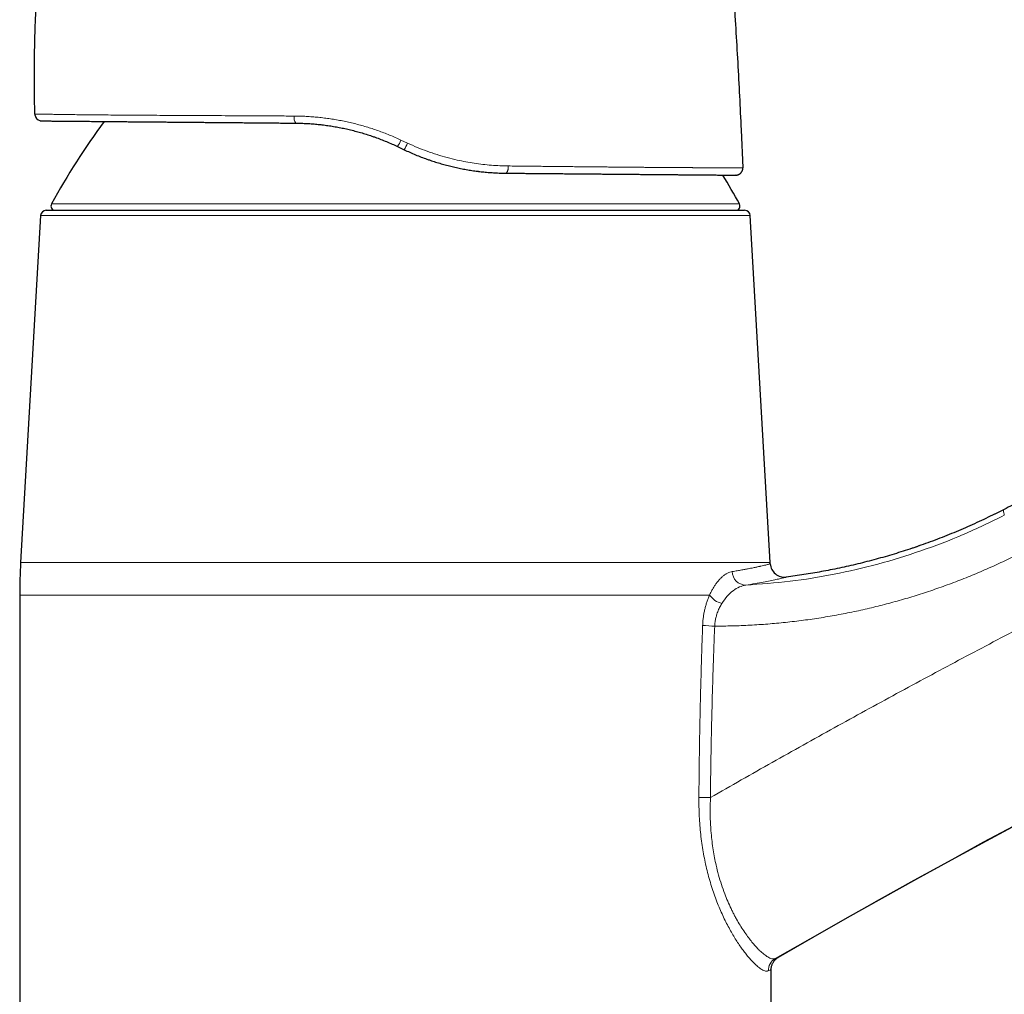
# Model space of a CAD drawing. Header units: millimetres. Extents: x 8 to 757, y 12 to 539.
# Tile 43 of 46: x 506 to 576, y 435 to 504. Entities that reach past the tile are written whole.
import ezdxf

# ---------------------------------------------------------------- set-up
doc = ezdxf.new("R2010")
doc.units = ezdxf.units.MM

msp = doc.modelspace()

# ---------------------------------------------------------------- linework, layer by layer
at = {"color": 7, "linetype": 'Continuous', "lineweight": 30}
for p, q in [((507.294, 497.458), (507.283, 497.458)), ((557.095, 496.341), (557.218, 493.667)), ((532.871, 495.16), (533.329, 494.941)), ((556.737, 493.145), (556.714, 493.144)), ((556.733, 493.144), (556.739, 493.145)), ((507.693, 490.291), (506.281, 465.819)), ((508.092, 490.668), (557.337, 490.668)), ((559.148, 465.819), (557.736, 490.291)), ((575.637, 469.566), (574.991, 469.239)), ((574.975, 469.231), (574.477, 468.988)), ((569.454, 466.926), (569.195, 466.837)), ((506.215, 463.515), (506.215, 426.568)), ((559.215, 418.868), (559.215, 437.096))]:
    msp.add_line(p, q, dxfattribs=at)
at = {"color": 252, "linetype": 'Continuous', "lineweight": 0}
for p, q in [((507.297, 497.458), (507.283, 497.458)), ((533.569, 495.405), (533.102, 495.624)), ((557.204, 493.524), (557.201, 493.514)), ((508.454, 491.112), (556.976, 491.112)), ((557.736, 490.291), (507.693, 490.291)), ((574.991, 469.239), (574.783, 469.138)), ((569.685, 467.005), (569.196, 466.837)), ((506.281, 465.819), (559.148, 465.819)), ((554.865, 463.515), (506.215, 463.515))]:
    msp.add_line(p, q, dxfattribs=at)
at = {"color": 252, "linetype": 'Continuous', "lineweight": 0, "flags": 128}
msp.add_lwpolyline([(540.499, 493.286), (540.513, 493.287), (540.528, 493.292), (540.542, 493.301), (540.556, 493.313), (540.569, 493.328), (540.582, 493.346), (540.595, 493.368), (540.607, 493.392), (540.618, 493.419), (540.628, 493.449), (540.638, 493.481), (540.647, 493.515), (540.654, 493.551), (540.661, 493.589), (540.666, 493.628), (540.67, 493.668), (540.673, 493.709), (540.675, 493.751), (540.676, 493.792)], dxfattribs=at)
at = {"color": 252, "linetype": 'Continuous', "lineweight": 0}
for centre, radius, start, end in [((867.349, -94.803), 615.236, 103.310879, 120.024968), ((526.178, 497.2), 0.614, 169.20103, 218.84749), ((526.377, 498.684), 7.388, 331.50789, 335.5291), ((530.006, 496.956), 3.885, 328.76612, 336.48287), ((557.45, 465.204), 0.981, 181.44897, 268.24631), ((556.137, 464.465), 1.587, 216.74571, 255.30618), ((555.602, 473.72), 12.396, 264.35331, 268.28308), ((555.337, 521.232), 71.999, 269.0303, 269.67728), ((559.999, 437.015), 0.992, 120.27927, 180.5129)]:
    msp.add_arc(centre, radius, start, end, dxfattribs=at)
at = {"color": 7, "linetype": 'Continuous', "lineweight": 30}
for centre, radius, start, end in [((867.349, -94.803), 615.206, 103.343721, 120.003332), ((507.783, 497.471), 0.5, 181.4771, 197.2286), ((507.783, 497.471), 0.5, 205.61533, 269.5), ((552.351, 467.173), 50, 143.47313, 151.39505), ((513.079, 467.173), 50, 28.60495, 31.30513), ((556.719, 493.644), 0.5, 346.06278, 2.63374), ((508.717, 490.968), 0.3, 151.39505, 270), ((556.712, 490.968), 0.3, 270, 28.60495), ((508.092, 490.268), 0.4, 90, 176.69813), ((557.337, 490.268), 0.4, 3.30187, 90), ((546.215, 463.515), 40, 176.69813, 180), ((519.215, 463.515), 40, 3.17111, 3.30187), ((560.152, 465.783), 1, 183.17112, 277.26295)]:
    msp.add_arc(centre, radius, start, end, dxfattribs=at)
for points, knots in [([(748.684, 529.314), (748.189, 529.22), (746.838, 528.964), (744.632, 528.533), (742.068, 528.023), (739.506, 527.502), (736.945, 526.971), (734.387, 526.429), (731.903, 525.892), (729.491, 525.36), (727.152, 524.836), (724.815, 524.303), (722.481, 523.76), (720.148, 523.209), (717.817, 522.65), (715.489, 522.081), (713.163, 521.504), (710.839, 520.918), (708.517, 520.323), (706.197, 519.719), (703.742, 519.07), (701.151, 518.375), (698.427, 517.629), (695.705, 516.872), (693.124, 516.142), (690.684, 515.44), (688.382, 514.769), (686.084, 514.09), (683.788, 513.402), (681.495, 512.705), (679.068, 511.957), (676.507, 511.157), (673.815, 510.303), (671.126, 509.436), (668.537, 508.589), (666.048, 507.763), (663.657, 506.959), (661.27, 506.145), (658.885, 505.323), (656.505, 504.49), (654.127, 503.648), (651.753, 502.797), (649.421, 501.951), (647.132, 501.11), (644.885, 500.275), (642.642, 499.431), (640.402, 498.579), (638.164, 497.719), (635.798, 496.798), (633.302, 495.816), (630.678, 494.769), (628.059, 493.711), (625.538, 492.679), (623.114, 491.676), (620.788, 490.701), (618.465, 489.718), (616.146, 488.725), (613.832, 487.723), (611.521, 486.712), (609.214, 485.692), (606.912, 484.663), (604.613, 483.624), (602.319, 482.576), (600.029, 481.52), (597.743, 480.454), (595.461, 479.379), (593.184, 478.295), (590.911, 477.202), (588.606, 476.083), (586.27, 474.936), (583.903, 473.762), (581.54, 472.578), (579.183, 471.384), (577.216, 470.379), (576.036, 469.769), (575.638, 469.563)], [0, 0, 0, 0, 0.008226, 0.022459, 0.036692, 0.050925, 0.065158, 0.079391, 0.093624, 0.106671, 0.119718, 0.132765, 0.145812, 0.158859, 0.171906, 0.184953, 0.198, 0.211047, 0.224094, 0.237141, 0.250188, 0.265564, 0.280941, 0.296318, 0.311695, 0.324742, 0.337789, 0.350836, 0.363883, 0.37693, 0.389977, 0.405353, 0.42073, 0.436107, 0.451484, 0.465213, 0.478942, 0.492671, 0.506401, 0.52013, 0.533859, 0.547589, 0.561318, 0.574365, 0.587412, 0.600459, 0.613506, 0.626553, 0.6396, 0.654976, 0.670353, 0.68573, 0.701107, 0.714836, 0.728565, 0.742294, 0.756024, 0.769753, 0.783482, 0.797212, 0.810941, 0.82467, 0.838399, 0.852129, 0.865858, 0.879587, 0.893316, 0.907046, 0.920775, 0.935158, 0.949541, 0.963924, 0.978307, 0.99269, 1, 1, 1, 1]), ([(507.283, 497.458), (507.276, 497.791), (507.26, 498.457), (507.25, 499.455), (507.249, 500.453), (507.259, 501.451), (507.278, 502.45), (507.307, 503.447), (507.347, 504.478), (507.4, 505.542), (507.466, 506.638), (507.545, 507.733), (507.635, 508.828), (507.735, 509.888), (507.842, 510.914), (507.955, 511.906), (508.079, 512.897), (508.212, 513.886), (508.355, 514.874), (508.508, 515.86), (508.677, 516.878), (508.842, 517.82), (508.958, 518.432), (509.005, 518.685)], [0, 0, 0, 0, 0.046789, 0.093578, 0.140367, 0.187156, 0.233945, 0.280734, 0.327523, 0.378991, 0.430459, 0.481927, 0.533395, 0.584863, 0.631651, 0.67844, 0.725229, 0.772018, 0.818807, 0.865596, 0.912385, 0.963853, 1, 1, 1, 1]), ([(556.566, 505.861), (556.617, 505.068), (556.718, 503.482), (556.855, 501.102), (556.982, 498.722), (557.057, 497.135), (557.095, 496.341)], [0, 0, 0, 0, 0.25, 0.5, 0.75, 1, 1, 1, 1]), ([(507.288, 497.458), (507.289, 497.436), (507.29, 497.39), (507.305, 497.32), (507.324, 497.274), (507.334, 497.251)], [0, 0, 0, 0, 0.331083, 0.664572, 1, 1, 1, 1]), ([(507.645, 496.992), (507.645, 496.992), (507.646, 496.992), (507.649, 496.991), (507.655, 496.989), (507.662, 496.987), (507.669, 496.985), (507.678, 496.983), (507.687, 496.981), (507.696, 496.979), (507.707, 496.978), (507.717, 496.976), (507.728, 496.975), (507.738, 496.973), (507.747, 496.973), (507.752, 496.972), (507.754, 496.972)], [0, 0, 0, 0, 0.000937, 0.009866, 0.019369, 0.041391, 0.069008, 0.103196, 0.159839, 0.22969, 0.313075, 0.431257, 0.56938, 0.727558, 0.905859, 1, 1, 1, 1]), ([(507.779, 496.971), (507.78, 496.971), (507.782, 496.971), (507.797, 496.971), (507.821, 496.971), (507.855, 496.971), (507.899, 496.97), (507.952, 496.97), (508.014, 496.969), (508.086, 496.969), (508.167, 496.968), (508.259, 496.967), (508.361, 496.966), (508.472, 496.965), (508.593, 496.964), (508.723, 496.963), (508.864, 496.962), (509.013, 496.961), (509.173, 496.959), (509.342, 496.958), (509.521, 496.956), (509.708, 496.955), (509.904, 496.953), (510.107, 496.951), (510.318, 496.949), (510.539, 496.947), (510.771, 496.945), (511.014, 496.943), (511.268, 496.941), (511.531, 496.939), (511.802, 496.936), (512.082, 496.934), (512.371, 496.931), (512.669, 496.929), (512.975, 496.926), (513.289, 496.923), (513.612, 496.92), (513.943, 496.918), (514.28, 496.915), (514.623, 496.912), (514.973, 496.909), (515.329, 496.905), (515.693, 496.902), (516.065, 496.899), (516.447, 496.896), (516.835, 496.892), (517.23, 496.889), (517.632, 496.885), (518.041, 496.882), (518.456, 496.878), (518.875, 496.875), (519.299, 496.871), (519.728, 496.867), (520.163, 496.863), (520.599, 496.859), (521.039, 496.856), (521.48, 496.852), (521.927, 496.848), (522.381, 496.844), (522.842, 496.84), (523.31, 496.836), (523.781, 496.832), (524.256, 496.828), (524.734, 496.823), (525.215, 496.819), (525.538, 496.816), (525.7, 496.815)], [0, 0, 0, 0, 0.015812, 0.031593, 0.047348, 0.063083, 0.078804, 0.094237, 0.109669, 0.125104, 0.140557, 0.156287, 0.171982, 0.187649, 0.203294, 0.218924, 0.234546, 0.250164, 0.26587, 0.281531, 0.297154, 0.312747, 0.328314, 0.343587, 0.358848, 0.374105, 0.389575, 0.405324, 0.421037, 0.436723, 0.452387, 0.468038, 0.483682, 0.499326, 0.514966, 0.530605, 0.546251, 0.56191, 0.577591, 0.593018, 0.60848, 0.623983, 0.639327, 0.654977, 0.670632, 0.686296, 0.701979, 0.717685, 0.733423, 0.749198, 0.764881, 0.780554, 0.796222, 0.811893, 0.827573, 0.842987, 0.858423, 0.873885, 0.889398, 0.905208, 0.921004, 0.936792, 0.95258, 0.968372, 0.984177, 1, 1, 1, 1]), ([(525.7, 496.815), (525.83, 496.813), (526.09, 496.809), (526.482, 496.792), (526.877, 496.765), (527.225, 496.735), (527.441, 496.71), (527.524, 496.7)], [0, 0, 0, 0, 0.2147828, 0.4302869, 0.6465765, 0.8637153, 1, 1, 1, 1]), ([(527.523, 496.699), (527.599, 496.69), (527.81, 496.666), (528.154, 496.615), (528.556, 496.548), (528.956, 496.471), (529.357, 496.384), (529.759, 496.286), (530.162, 496.179), (530.561, 496.06), (530.859, 495.967), (531.022, 495.91), (531.053, 495.899)], [0, 0, 0, 0, 0.0643785, 0.1772112, 0.2899007, 0.4024725, 0.5149507, 0.6294012, 0.7438019, 0.8581755, 0.9725447, 1, 1, 1, 1]), ([(531.054, 495.899), (531.132, 495.873), (531.344, 495.801), (531.687, 495.672), (532.084, 495.513), (532.479, 495.343), (532.74, 495.221), (532.871, 495.16)], [0, 0, 0, 0, 0.126192, 0.342467, 0.560163, 0.779325, 1, 1, 1, 1]), ([(533.329, 494.941), (533.461, 494.879), (533.726, 494.755), (534.128, 494.583), (534.532, 494.422), (534.842, 494.305), (535.018, 494.245), (535.058, 494.231)], [0, 0, 0, 0, 0.234841, 0.468307, 0.70046, 0.931361, 1, 1, 1, 1]), ([(535.059, 494.232), (535.125, 494.209), (535.319, 494.141), (535.644, 494.038), (536.032, 493.924), (536.422, 493.819), (536.816, 493.723), (537.213, 493.636), (537.613, 493.558), (538.014, 493.491), (538.333, 493.443), (538.517, 493.421), (538.568, 493.415)], [0, 0, 0, 0, 0.0575272, 0.1688106, 0.2800648, 0.3913121, 0.5025738, 0.6158949, 0.7292754, 0.8427426, 0.956327, 1, 1, 1, 1]), ([(538.567, 493.413), (538.695, 493.398), (538.953, 493.368), (539.341, 493.334), (539.729, 493.308), (540.116, 493.292), (540.371, 493.288), (540.499, 493.286)], [0, 0, 0, 0, 0.196655, 0.398009, 0.598975, 0.799618, 1, 1, 1, 1]), ([(540.499, 493.286), (540.646, 493.284), (540.939, 493.282), (541.375, 493.278), (541.807, 493.274), (542.236, 493.271), (542.659, 493.267), (543.076, 493.263), (543.487, 493.26), (543.893, 493.256), (544.319, 493.252), (544.763, 493.248), (545.226, 493.244), (545.683, 493.24), (546.134, 493.237), (546.578, 493.233), (547.008, 493.229), (547.424, 493.225), (547.826, 493.222), (548.221, 493.218), (548.609, 493.215), (548.99, 493.212), (549.364, 493.208), (549.73, 493.205), (550.095, 493.202), (550.457, 493.199), (550.815, 493.196), (551.165, 493.193), (551.505, 493.19), (551.835, 493.187), (552.152, 493.184), (552.455, 493.181), (552.745, 493.179), (553.025, 493.176), (553.296, 493.174), (553.557, 493.172), (553.809, 493.17), (554.052, 493.167), (554.289, 493.165), (554.519, 493.163), (554.742, 493.161), (554.953, 493.16), (555.153, 493.158), (555.341, 493.156), (555.51, 493.155), (555.661, 493.153), (555.795, 493.152), (555.92, 493.151), (556.037, 493.15), (556.143, 493.149), (556.24, 493.148), (556.328, 493.148), (556.407, 493.147), (556.478, 493.146), (556.541, 493.146), (556.594, 493.145), (556.638, 493.145), (556.672, 493.145), (556.696, 493.144), (556.711, 493.144), (556.713, 493.144), (556.714, 493.144)], [0, 0, 0, 0, 0.0157254, 0.0314437, 0.0471609, 0.0628827, 0.078615, 0.0940824, 0.1095712, 0.1250869, 0.1404434, 0.1587099, 0.1769747, 0.1952465, 0.2135343, 0.231847, 0.2501934, 0.2676217, 0.285036, 0.302444, 0.3198529, 0.3372705, 0.3547042, 0.3721615, 0.3896388, 0.407927, 0.4261991, 0.4444636, 0.4627291, 0.4810043, 0.4992978, 0.5168057, 0.5342938, 0.5517699, 0.5692415, 0.5867163, 0.6042019, 0.621706, 0.639277, 0.6576548, 0.6759979, 0.6943152, 0.7126157, 0.7309084, 0.7492024, 0.7650116, 0.7807772, 0.7965051, 0.8122011, 0.8278713, 0.8432424, 0.8586, 0.87395, 0.8895452, 0.905418, 0.9212486, 0.9370435, 0.9528095, 0.9685531, 0.9842811, 1, 1, 1, 1]), ([(556.737, 493.145), (556.739, 493.145), (556.743, 493.145), (556.75, 493.145), (556.757, 493.146), (556.763, 493.146), (556.77, 493.147), (556.778, 493.148), (556.785, 493.149), (556.793, 493.15), (556.801, 493.152), (556.807, 493.153), (556.811, 493.154), (556.817, 493.155), (556.824, 493.157), (556.836, 493.159), (556.856, 493.165), (556.884, 493.174), (556.919, 493.188), (556.955, 493.206), (556.991, 493.228), (557.029, 493.255), (557.064, 493.287), (557.094, 493.32), (557.117, 493.348), (557.132, 493.371), (557.145, 493.391), (557.155, 493.409), (557.164, 493.425), (557.172, 493.443), (557.18, 493.459), (557.187, 493.475), (557.192, 493.488), (557.196, 493.499), (557.2, 493.508), (557.201, 493.512), (557.201, 493.514)], [0, 0, 0, 0, 0.0601654, 0.1144252, 0.1627851, 0.2052555, 0.2418539, 0.2726112, 0.2975837, 0.3168833, 0.3307665, 0.3358883, 0.3400359, 0.3418646, 0.3483462, 0.3562128, 0.3672719, 0.3913947, 0.4185359, 0.4471215, 0.4771091, 0.5084309, 0.5460917, 0.5776883, 0.6030702, 0.6222328, 0.6373779, 0.6528044, 0.6700046, 0.6900588, 0.7223763, 0.7619295, 0.8092288, 0.8645664, 0.9281194, 1, 1, 1, 1]), ([(557.201, 493.512), (557.201, 493.513), (557.202, 493.516), (557.202, 493.518), (557.202, 493.519)], [0, 0, 0, 0, 0.239561, 1, 1, 1, 1]), ([(574.975, 469.231), (574.771, 469.131), (574.355, 468.927), (573.72, 468.63), (573.072, 468.338), (572.419, 468.056), (571.763, 467.785), (571.102, 467.523), (570.437, 467.272), (569.801, 467.043), (569.386, 466.902), (569.195, 466.837)], [0, 0, 0, 0, 0.108687, 0.222246, 0.335791, 0.449326, 0.562857, 0.676387, 0.789921, 0.903463, 1, 1, 1, 1]), ([(569.196, 466.837), (569.18, 466.831), (568.955, 466.754), (568.518, 466.613), (567.885, 466.415), (567.249, 466.227), (566.61, 466.048), (565.968, 465.878), (565.324, 465.718), (564.677, 465.566), (564.028, 465.424), (563.389, 465.293), (562.76, 465.174), (562.142, 465.066), (561.523, 464.965), (560.901, 464.873), (560.486, 464.818), (560.278, 464.791)], [0, 0, 0, 0, 0.005456, 0.077824, 0.150206, 0.222604, 0.295021, 0.36746, 0.439922, 0.512411, 0.58493, 0.65748, 0.725915, 0.794383, 0.862885, 0.931423, 1, 1, 1, 1]), ([(559.215, 437.098), (559.216, 437.126), (559.217, 437.182), (559.229, 437.267), (559.247, 437.353), (559.273, 437.437), (559.307, 437.519), (559.348, 437.598), (559.396, 437.673), (559.45, 437.744), (559.51, 437.809), (559.575, 437.867), (559.643, 437.919), (559.691, 437.949), (559.715, 437.964)], [0, 0, 0, 0, 0.08042, 0.162381, 0.245617, 0.329836, 0.414726, 0.499956, 0.585188, 0.670086, 0.754319, 0.837573, 0.919555, 1, 1, 1, 1])]:
    msp.add_open_spline(points, degree=3, knots=knots, dxfattribs=at)
at = {"color": 252, "linetype": 'Continuous', "lineweight": 0}
for points, knots in [([(722.909, 515.703), (722.048, 515.499), (720.328, 515.089), (717.75, 514.462), (715.175, 513.824), (712.602, 513.175), (710.033, 512.515), (707.515, 511.857), (705.049, 511.202), (702.634, 510.55), (700.221, 509.888), (697.812, 509.217), (695.405, 508.536), (693, 507.846), (690.599, 507.146), (688.2, 506.436), (685.804, 505.717), (683.426, 504.993), (681.064, 504.264), (678.72, 503.53), (676.378, 502.787), (674.025, 502.03), (671.661, 501.259), (669.286, 500.474), (666.914, 499.679), (664.546, 498.875), (662.194, 498.067), (659.86, 497.254), (657.543, 496.437), (655.23, 495.611), (652.904, 494.77), (650.565, 493.914), (648.214, 493.043), (645.867, 492.163), (643.524, 491.273), (641.184, 490.374), (638.847, 489.466), (636.469, 488.53), (634.049, 487.567), (631.589, 486.575), (629.132, 485.573), (626.68, 484.56), (624.232, 483.538), (621.835, 482.524), (619.489, 481.52), (617.193, 480.528), (614.901, 479.526), (612.613, 478.514), (610.329, 477.494), (608.05, 476.465), (605.774, 475.427), (603.502, 474.379), (601.235, 473.323), (598.985, 472.263), (596.754, 471.202), (594.539, 470.138), (592.329, 469.065), (590.11, 467.977), (587.881, 466.874), (585.644, 465.755), (583.411, 464.628), (581.183, 463.491), (578.972, 462.352), (576.78, 461.212), (574.605, 460.07), (572.434, 458.919), (570.253, 457.752), (568.062, 456.569), (565.861, 455.368), (563.665, 454.159), (561.474, 452.941), (559.288, 451.715), (557.106, 450.48), (555.656, 449.649), (554.931, 449.234)], [0, 0, 0, 0, 0.014635, 0.029269, 0.043904, 0.058539, 0.073173, 0.087808, 0.101606, 0.115405, 0.129203, 0.143002, 0.1568, 0.170598, 0.184397, 0.198195, 0.211994, 0.225792, 0.239344, 0.252896, 0.266448, 0.28, 0.293798, 0.307597, 0.321395, 0.335194, 0.348992, 0.362544, 0.376096, 0.389648, 0.4032, 0.417029, 0.430857, 0.444686, 0.458514, 0.472343, 0.486171, 0.5, 0.514635, 0.529269, 0.543904, 0.558539, 0.573173, 0.587808, 0.601606, 0.615405, 0.629203, 0.643002, 0.6568, 0.670598, 0.684397, 0.698195, 0.711994, 0.725792, 0.739344, 0.752896, 0.766448, 0.78, 0.793798, 0.807597, 0.821395, 0.835194, 0.848992, 0.862544, 0.876096, 0.889648, 0.9032, 0.917029, 0.930857, 0.944686, 0.958514, 0.972343, 0.986171, 1, 1, 1, 1]), ([(525.575, 497.315), (525.202, 497.317), (524.456, 497.321), (523.358, 497.327), (522.277, 497.333), (521.218, 497.338), (520.183, 497.343), (519.173, 497.348), (518.191, 497.353), (517.238, 497.358), (516.318, 497.363), (515.432, 497.369), (514.581, 497.374), (513.77, 497.38), (512.998, 497.385), (512.271, 497.391), (511.589, 497.398), (510.956, 497.404), (510.371, 497.41), (509.836, 497.417), (509.35, 497.423), (508.913, 497.43), (508.527, 497.436), (508.193, 497.441), (507.91, 497.446), (507.68, 497.45), (507.501, 497.454), (507.377, 497.456), (507.306, 497.458), (507.298, 497.458), (507.294, 497.458)], [0, 0, 0, 0, 0.036401, 0.072778, 0.109135, 0.145473, 0.181795, 0.218102, 0.254397, 0.290683, 0.326965, 0.363249, 0.399543, 0.435859, 0.472211, 0.508618, 0.544971, 0.58119, 0.617334, 0.653462, 0.689633, 0.725903, 0.762326, 0.798726, 0.834942, 0.871051, 0.907128, 0.943248, 0.979483, 1, 1, 1, 1]), ([(533.102, 495.624), (532.969, 495.684), (532.703, 495.806), (532.299, 495.976), (531.891, 496.137), (531.48, 496.287), (531.068, 496.427), (530.656, 496.556), (530.244, 496.674), (529.829, 496.782), (529.41, 496.881), (528.986, 496.97), (528.559, 497.05), (528.13, 497.119), (527.7, 497.178), (527.271, 497.226), (526.845, 497.264), (526.422, 497.292), (525.998, 497.31), (525.716, 497.313), (525.575, 497.315)], [0, 0, 0, 0, 0.055888, 0.111728, 0.16753, 0.223305, 0.279064, 0.333824, 0.388589, 0.443372, 0.498184, 0.554034, 0.609939, 0.665913, 0.721971, 0.778126, 0.833389, 0.888778, 0.944309, 1, 1, 1, 1]), ([(540.676, 493.792), (540.477, 493.797), (540.081, 493.805), (539.481, 493.844), (538.88, 493.903), (538.278, 493.984), (537.677, 494.085), (537.038, 494.217), (536.362, 494.383), (535.651, 494.59), (534.947, 494.829), (534.251, 495.098), (533.796, 495.303), (533.569, 495.405)], [0, 0, 0, 0, 0.084363, 0.168375, 0.252088, 0.335554, 0.418821, 0.501935, 0.601534, 0.701058, 0.800589, 0.900208, 1, 1, 1, 1]), ([(557.218, 493.667), (557.217, 493.667), (557.215, 493.667), (557.199, 493.667), (557.174, 493.667), (557.138, 493.667), (557.093, 493.667), (557.039, 493.666), (556.976, 493.666), (556.904, 493.666), (556.818, 493.666), (556.716, 493.666), (556.595, 493.665), (556.462, 493.665), (556.318, 493.666), (556.162, 493.666), (556.002, 493.666), (555.84, 493.666), (555.679, 493.667), (555.508, 493.667), (555.329, 493.668), (555.143, 493.668), (554.95, 493.669), (554.749, 493.67), (554.541, 493.67), (554.317, 493.671), (554.075, 493.672), (553.898, 493.673), (553.803, 493.673), (553.792, 493.673), (553.782, 493.673), (553.771, 493.673), (553.761, 493.673), (553.753, 493.673), (553.746, 493.673), (553.738, 493.673), (553.726, 493.673), (553.708, 493.673), (553.681, 493.673), (553.646, 493.674), (553.606, 493.674), (553.561, 493.674), (553.511, 493.674), (553.454, 493.675), (553.392, 493.675), (553.325, 493.675), (553.251, 493.676), (553.172, 493.676), (553.085, 493.677), (552.99, 493.677), (552.888, 493.678), (552.778, 493.678), (552.661, 493.679), (552.537, 493.68), (552.404, 493.681), (552.263, 493.682), (552.121, 493.683), (551.976, 493.684), (551.831, 493.685), (551.679, 493.686), (551.521, 493.687), (551.407, 493.688), (551.341, 493.688), (551.325, 493.688), (551.308, 493.688), (551.291, 493.689), (551.274, 493.689), (551.258, 493.689), (551.242, 493.689), (551.189, 493.689), (551.039, 493.691), (550.788, 493.692), (550.473, 493.695), (550.151, 493.698), (549.802, 493.701), (549.425, 493.704), (549.019, 493.708), (548.604, 493.711), (548.181, 493.715), (547.751, 493.719), (547.319, 493.724), (546.887, 493.728), (546.456, 493.732), (546.018, 493.736), (545.573, 493.741), (545.123, 493.745), (544.666, 493.75), (544.204, 493.755), (543.729, 493.76), (543.24, 493.765), (542.738, 493.77), (542.231, 493.776), (541.718, 493.781), (541.2, 493.787), (540.851, 493.791), (540.676, 493.792)], [0, 0, 0, 0, 0.0157773, 0.0315602, 0.0473473, 0.0631368, 0.0789267, 0.094433, 0.1099353, 0.1254312, 0.1409182, 0.1593395, 0.1777395, 0.196113, 0.2144549, 0.2327597, 0.2510219, 0.2666273, 0.2822449, 0.2978933, 0.3135586, 0.3292317, 0.3446313, 0.360036, 0.3754444, 0.3908552, 0.4081164, 0.4253771, 0.4260576, 0.4267381, 0.4274185, 0.428099, 0.4287794, 0.429456, 0.4295626, 0.4302464, 0.4309971, 0.4318801, 0.4337855, 0.4361126, 0.4385938, 0.4414234, 0.4446012, 0.4481273, 0.4520016, 0.4561456, 0.4606252, 0.4654404, 0.470591, 0.4762513, 0.4822677, 0.4886399, 0.4953677, 0.5024508, 0.5098896, 0.5176843, 0.5258348, 0.5333015, 0.5410437, 0.5490614, 0.5573545, 0.5657978, 0.5666415, 0.5674877, 0.5683366, 0.569188, 0.570042, 0.5708986, 0.5717578, 0.5723715, 0.5790363, 0.5944037, 0.6097699, 0.625135, 0.6404993, 0.6587893, 0.6770786, 0.6953675, 0.7136564, 0.7319455, 0.7502351, 0.7676943, 0.7851546, 0.8026165, 0.8200804, 0.8375468, 0.8550164, 0.8724898, 0.8899678, 0.908284, 0.9266073, 0.944939, 0.9632806, 0.9816337, 1, 1, 1, 1]), ([(575.638, 469.564), (575.627, 469.554), (575.607, 469.533), (575.603, 469.447), (575.616, 469.325), (575.643, 469.207), (575.656, 469.148)], [0, 0, 0, 0, 0.2500025, 0.5000035, 0.7500027, 1, 1, 1, 1]), ([(557.42, 464.224), (558.463, 464.299), (560.553, 464.451), (563.666, 464.96), (566.752, 465.673), (569.793, 466.611), (572.779, 467.749), (574.696, 468.682), (575.656, 469.149)], [0, 0, 0, 0, 0.164776, 0.330398, 0.496812, 0.663938, 0.831695, 1, 1, 1, 1]), ([(576.974, 466.575), (576.597, 466.385), (575.845, 466.007), (574.699, 465.479), (573.543, 464.979), (572.375, 464.511), (571.203, 464.077), (570.027, 463.677), (568.846, 463.308), (567.654, 462.97), (566.446, 462.66), (565.223, 462.381), (563.987, 462.133), (562.742, 461.919), (561.488, 461.737), (560.232, 461.589), (558.978, 461.474), (557.729, 461.393), (556.48, 461.341), (555.647, 461.333), (555.23, 461.33)], [0, 0, 0, 0, 0.056035, 0.111905, 0.167656, 0.223336, 0.278994, 0.333682, 0.388439, 0.443311, 0.498342, 0.55409, 0.609908, 0.665845, 0.721949, 0.778267, 0.833833, 0.889261, 0.944617, 1, 1, 1, 1]), ([(556.47, 465.179), (556.589, 465.199), (556.821, 465.237), (557.134, 465.291), (557.412, 465.341), (557.657, 465.388), (557.854, 465.427), (558.012, 465.459), (558.138, 465.486), (558.263, 465.513), (558.348, 465.531), (558.4, 465.543), (558.416, 465.547), (558.431, 465.55), (558.446, 465.553), (558.461, 465.557), (558.541, 465.575), (558.672, 465.605), (558.83, 465.643), (558.954, 465.674), (559.046, 465.698), (559.109, 465.715), (559.147, 465.726), (559.151, 465.727), (559.153, 465.728)], [0, 0, 0, 0, 0.068912, 0.134569, 0.19697, 0.256117, 0.312011, 0.350933, 0.388107, 0.423533, 0.467618, 0.473166, 0.478661, 0.484105, 0.489496, 0.494835, 0.500121, 0.577605, 0.653058, 0.726482, 0.797884, 0.867267, 0.934638, 1, 1, 1, 1]), ([(554.865, 463.515), (554.903, 463.594), (554.978, 463.752), (555.097, 463.97), (555.222, 464.173), (555.353, 464.36), (555.488, 464.53), (555.637, 464.693), (555.796, 464.843), (555.965, 464.972), (556.134, 465.072), (556.303, 465.144), (556.414, 465.168), (556.47, 465.179)], [0, 0, 0, 0, 0.082826, 0.165321, 0.247887, 0.330927, 0.414836, 0.499997, 0.600906, 0.700733, 0.800101, 0.899646, 1, 1, 1, 1]), ([(560.278, 464.791), (560.269, 464.789), (560.252, 464.784), (560.11, 464.746), (559.884, 464.691), (559.568, 464.619), (559.164, 464.533), (558.672, 464.437), (558.099, 464.333), (557.647, 464.26), (557.42, 464.224)], [0, 0, 0, 0, 0.124839, 0.249593, 0.374342, 0.499149, 0.62407, 0.749153, 0.874446, 1, 1, 1, 1]), ([(557.42, 464.224), (557.273, 464.191), (556.978, 464.125), (556.534, 463.85), (556.106, 463.467), (555.858, 463.108), (555.735, 462.929)], [0, 0, 0, 0, 0.2520172, 0.5038615, 0.753552, 1, 1, 1, 1]), ([(554.382, 461.384), (554.387, 461.48), (554.396, 461.672), (554.428, 461.958), (554.472, 462.24), (554.529, 462.514), (554.598, 462.779), (554.676, 463.034), (554.765, 463.281), (554.832, 463.437), (554.865, 463.515)], [0, 0, 0, 0, 0.123854, 0.247815, 0.372727, 0.499411, 0.622666, 0.746726, 0.872281, 1, 1, 1, 1]), ([(555.735, 462.929), (555.707, 462.883), (555.652, 462.792), (555.577, 462.647), (555.507, 462.497), (555.444, 462.342), (555.391, 462.191), (555.347, 462.045), (555.311, 461.906), (555.282, 461.765), (555.258, 461.622), (555.24, 461.476), (555.233, 461.379), (555.23, 461.33)], [0, 0, 0, 0, 0.102944, 0.205127, 0.306528, 0.407156, 0.507051, 0.589799, 0.672162, 0.754232, 0.836128, 0.917993, 1, 1, 1, 1]), ([(554.118, 449.243), (554.122, 449.744), (554.13, 450.748), (554.148, 452.255), (554.173, 453.767), (554.203, 455.282), (554.239, 456.802), (554.281, 458.326), (554.328, 459.854), (554.364, 460.874), (554.382, 461.384)], [0, 0, 0, 0, 0.123725, 0.247804, 0.372242, 0.497044, 0.622215, 0.747762, 0.873688, 1, 1, 1, 1]), ([(555.23, 461.33), (555.218, 461.025), (555.194, 460.42), (555.162, 459.517), (555.131, 458.624), (555.102, 457.741), (555.076, 456.868), (555.052, 456.005), (555.03, 455.152), (555.01, 454.296), (554.992, 453.436), (554.976, 452.575), (554.961, 451.724), (554.949, 450.884), (554.939, 450.056), (554.934, 449.507), (554.931, 449.234)], [0, 0, 0, 0, 0.0755624, 0.1502829, 0.2241625, 0.2972025, 0.369404, 0.4407681, 0.5112959, 0.5809885, 0.6531052, 0.7243077, 0.7945973, 0.863975, 0.9324422, 1, 1, 1, 1]), ([(559.007, 437.006), (558.978, 436.997), (558.922, 436.979), (558.817, 436.989), (558.699, 437.027), (558.576, 437.089), (558.45, 437.17), (558.326, 437.264), (558.194, 437.376), (558.054, 437.507), (557.892, 437.671), (557.707, 437.872), (557.501, 438.116), (557.288, 438.387), (557.071, 438.685), (556.851, 439.008), (556.63, 439.359), (556.407, 439.735), (556.184, 440.139), (555.963, 440.569), (555.747, 441.027), (555.537, 441.51), (555.335, 442.018), (555.143, 442.548), (554.965, 443.096), (554.801, 443.658), (554.655, 444.232), (554.527, 444.815), (554.415, 445.409), (554.321, 446.015), (554.243, 446.635), (554.184, 447.268), (554.143, 447.915), (554.119, 448.575), (554.118, 449.019), (554.118, 449.243)], [0, 0, 0, 0, 0.03166, 0.063073, 0.094306, 0.125424, 0.150282, 0.175145, 0.200047, 0.225022, 0.250106, 0.282233, 0.313944, 0.345313, 0.376418, 0.40734, 0.438158, 0.468956, 0.499815, 0.530948, 0.562048, 0.593211, 0.624537, 0.656104, 0.687369, 0.718434, 0.749404, 0.779768, 0.810233, 0.84089, 0.871824, 0.903121, 0.934865, 0.967133, 1, 1, 1, 1]), ([(554.931, 449.234), (554.922, 448.947), (554.905, 448.379), (554.925, 447.539), (554.972, 446.79), (555.04, 446.13), (555.119, 445.554), (555.215, 444.996), (555.339, 444.398), (555.5, 443.762), (555.705, 443.09), (555.924, 442.474), (556.152, 441.911), (556.325, 441.529), (556.445, 441.279), (556.509, 441.15), (556.574, 441.023), (556.639, 440.898), (556.705, 440.775), (556.83, 440.548), (557.022, 440.222), (557.285, 439.813), (557.547, 439.442), (557.801, 439.11), (558.035, 438.83), (558.194, 438.656), (558.282, 438.565), (558.31, 438.536), (558.338, 438.508), (558.366, 438.48), (558.394, 438.453), (558.456, 438.393), (558.557, 438.301), (558.694, 438.185), (558.837, 438.077), (558.981, 437.983), (559.124, 437.908), (559.261, 437.859), (559.391, 437.84), (559.462, 437.861), (559.499, 437.872)], [0, 0, 0, 0, 0.044544, 0.088006, 0.130473, 0.161728, 0.192516, 0.222878, 0.252859, 0.29214, 0.332186, 0.373092, 0.408186, 0.443998, 0.453503, 0.463062, 0.472675, 0.482342, 0.492065, 0.501845, 0.537074, 0.574768, 0.61495, 0.650642, 0.688113, 0.722566, 0.727182, 0.731821, 0.736483, 0.74117, 0.745881, 0.750615, 0.773218, 0.798269, 0.825768, 0.855716, 0.888113, 0.922959, 0.960255, 1, 1, 1, 1]), ([(559.499, 437.872), (559.521, 437.881), (559.565, 437.9), (559.617, 437.922), (559.659, 437.94), (559.69, 437.953), (559.708, 437.961), (559.716, 437.964), (559.715, 437.963), (559.714, 437.963)], [0, 0, 0, 0, 0.1610961, 0.3218085, 0.4822128, 0.6423848, 0.8024006, 0.9623368, 1, 1, 1, 1]), ([(559.21, 437.096), (559.211, 437.096), (559.214, 437.097), (559.181, 437.083), (559.116, 437.054), (559.043, 437.022), (559.007, 437.006)], [0, 0, 0, 0, 0.142142, 0.427107, 0.713036, 1, 1, 1, 1])]:
    msp.add_open_spline(points, degree=3, knots=knots, dxfattribs=at)

doc.saveas('drawing.dxf')
